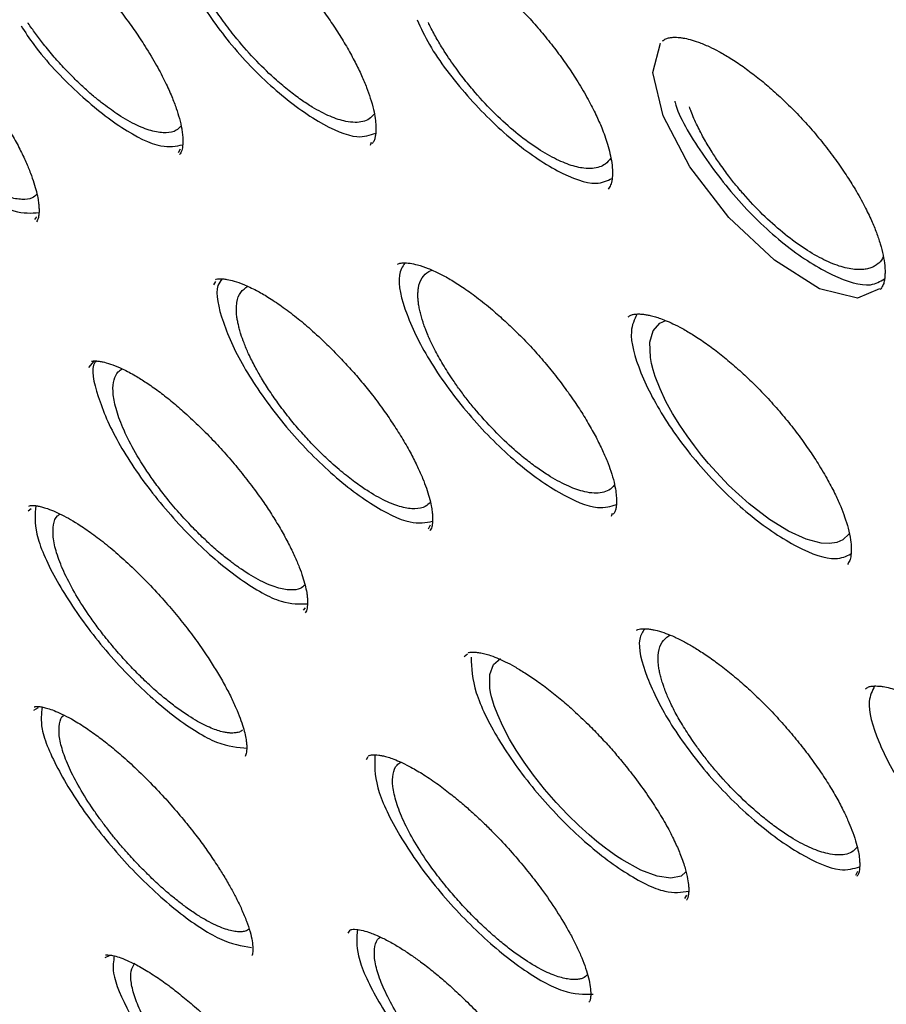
# Model space of a CAD drawing. Header units: millimetres. Extents: x 8 to 1577, y 12 to 2536.
# Tile 17 of 54: x 1313 to 1322, y 890 to 900. Entities that reach past the tile are written whole.
import ezdxf

# ---------------------------------------------------------------- set-up
doc = ezdxf.new("R2010")
doc.units = ezdxf.units.MM

msp = doc.modelspace()

# ---------------------------------------------------------------- linework, layer by layer
at = {"color": 7, "linetype": 'Continuous', "lineweight": 30}
for p, q in [((1314.723, 898.585), (1314.7, 898.544)), ((1316.729, 898.652), (1316.717, 898.623)), ((1313.212, 897.872), (1313.191, 897.844)), ((1317.334, 897.301), (1317.366, 897.313)), ((1315.076, 897.158), (1315.097, 897.193)), ((1319.759, 896.756), (1319.821, 896.785)), ((1313.764, 896.291), (1313.82, 896.357)), ((1313.125, 894.786), (1313.156, 894.812)), ((1319.26, 894.759), (1319.247, 894.729)), ((1317.349, 894.635), (1317.326, 894.596)), ((1316.036, 893.769), (1316.014, 893.743)), ((1319.854, 893.475), (1319.871, 893.481)), ((1317.704, 893.258), (1317.738, 893.287)), ((1313.183, 892.694), (1313.233, 892.723)), ((1316.68, 892.178), (1316.696, 892.21)), ((1321.834, 891.002), (1321.814, 890.96)), ((1320.04, 890.754), (1320.017, 890.718)), ((1316.487, 890.354), (1316.508, 890.385)), ((1313.934, 890.1), (1313.98, 890.121))]:
    msp.add_line(p, q, dxfattribs=at)
at = {"color": 7, "linetype": 'Continuous', "lineweight": 30, "flags": 128}
for points in [[(1322.067, 897.119), (1321.834, 897.019), (1321.438, 897.118), (1320.962, 897.418), (1320.483, 897.866), (1320.074, 898.398), (1319.793, 898.933), (1319.686, 899.387), (1319.767, 899.697), (1319.767, 899.697)], [(1321.748, 894.548), (1321.747, 894.545), (1321.683, 894.483), (1321.62, 894.456), (1321.543, 894.444), (1321.453, 894.449), (1321.295, 894.49), (1321.112, 894.573), (1320.911, 894.697), (1320.698, 894.86), (1320.482, 895.058), (1320.271, 895.284), (1320.198, 895.372), (1320.122, 895.468), (1320.045, 895.574), (1319.968, 895.688), (1319.894, 895.809), (1319.824, 895.936), (1319.762, 896.066), (1319.711, 896.197), (1319.689, 896.267), (1319.672, 896.333), (1319.661, 896.395), (1319.654, 896.556), (1319.689, 896.676), (1319.759, 896.756), (1319.759, 896.756)], [(1320.034, 890.998), (1319.983, 890.954), (1319.875, 890.931), (1319.733, 890.951), (1319.56, 891.015), (1319.361, 891.126), (1319.305, 891.163), (1319.242, 891.207), (1319.173, 891.258), (1319.098, 891.317), (1319.017, 891.385), (1318.909, 891.483), (1318.793, 891.596), (1318.672, 891.724), (1318.549, 891.866), (1318.434, 892.011), (1318.335, 892.148), (1318.251, 892.275), (1318.182, 892.391), (1318.109, 892.528), (1318.057, 892.644), (1318.02, 892.74), (1318.005, 892.79), (1317.992, 892.836), (1317.982, 892.881), (1317.975, 892.924), (1317.973, 893.07), (1318.012, 893.175), (1318.086, 893.238), (1318.086, 893.238)]]:
    msp.add_lwpolyline(points, dxfattribs=at)
at = {"color": 7, "linetype": 'Continuous', "lineweight": 30}
for points, knots in [([(1306.867, 906.096), (1306.817, 906.047), (1306.72, 905.953), (1306.598, 905.825), (1306.502, 905.718), (1306.422, 905.624), (1306.353, 905.541), (1306.294, 905.466), (1306.237, 905.392), (1306.183, 905.319), (1306.128, 905.243), (1306.071, 905.159), (1306.011, 905.07), (1305.955, 904.982), (1305.907, 904.903), (1305.866, 904.833), (1305.829, 904.768), (1305.787, 904.693), (1305.738, 904.599), (1305.68, 904.485), (1305.621, 904.362), (1305.564, 904.234), (1305.512, 904.109), (1305.455, 903.965), (1305.397, 903.804), (1305.34, 903.629), (1305.292, 903.467), (1305.25, 903.314), (1305.214, 903.166), (1305.181, 903.018), (1305.15, 902.865), (1305.123, 902.714), (1305.098, 902.56), (1305.076, 902.398), (1305.055, 902.218), (1305.037, 902.019), (1305.023, 901.82), (1305.014, 901.632), (1305.009, 901.47), (1305.007, 901.325), (1305.007, 901.199), (1305.008, 901.088), (1305.011, 900.964), (1305.016, 900.814), (1305.024, 900.63), (1305.039, 900.398), (1305.063, 900.114), (1305.102, 899.769), (1305.154, 899.386), (1305.21, 899.046), (1305.262, 898.764), (1305.303, 898.557), (1305.345, 898.357), (1305.386, 898.175), (1305.423, 898.015), (1305.456, 897.878), (1305.484, 897.764), (1305.507, 897.673), (1305.525, 897.603), (1305.541, 897.541), (1305.56, 897.47), (1305.584, 897.379), (1305.615, 897.265), (1305.655, 897.122), (1305.705, 896.949), (1305.762, 896.756), (1305.824, 896.556), (1305.886, 896.358), (1305.974, 896.087), (1306.09, 895.747), (1306.235, 895.342), (1306.381, 894.95), (1306.537, 894.552), (1306.708, 894.131), (1306.9, 893.676), (1307.116, 893.188), (1307.357, 892.662), (1307.608, 892.136), (1307.863, 891.62), (1308.11, 891.135), (1308.357, 890.665), (1308.597, 890.22), (1308.828, 889.801), (1309.048, 889.411), (1309.236, 889.083), (1309.394, 888.812), (1309.519, 888.599), (1309.624, 888.423), (1309.699, 888.297), (1309.755, 888.204), (1309.807, 888.119), (1309.871, 888.013), (1309.953, 887.878), (1310.054, 887.713), (1310.177, 887.515), (1310.318, 887.287), (1310.48, 887.03), (1310.661, 886.748), (1310.941, 886.313), (1311.319, 885.738), (1311.828, 884.987), (1312.375, 884.2), (1312.963, 883.379), (1313.61, 882.501), (1314.319, 881.564), (1315.097, 880.569), (1315.889, 879.586), (1316.693, 878.616), (1317.509, 877.658), (1318.383, 876.659), (1319.323, 875.616), (1320.332, 874.529), (1321.36, 873.455), (1322.413, 872.387), (1323.488, 871.329), (1324.584, 870.283), (1325.692, 869.256), (1326.811, 868.251), (1327.859, 867.338), (1328.841, 866.507), (1329.761, 865.75), (1330.702, 864.995), (1331.663, 864.247), (1332.606, 863.534), (1333.52, 862.864), (1334.392, 862.242), (1335.246, 861.652), (1335.929, 861.194), (1336.447, 860.855), (1336.807, 860.622), (1337.163, 860.395), (1337.506, 860.18), (1337.821, 859.984), (1338.097, 859.816), (1338.315, 859.684), (1338.482, 859.584), (1338.612, 859.507), (1338.743, 859.429), (1338.894, 859.34), (1339.075, 859.235), (1339.283, 859.114), (1339.515, 858.982), (1339.765, 858.84), (1340.075, 858.667), (1340.45, 858.462), (1340.893, 858.225), (1341.368, 857.977), (1341.875, 857.721), (1342.423, 857.453), (1342.987, 857.187), (1343.541, 856.938), (1344.047, 856.719), (1344.507, 856.528), (1344.923, 856.363), (1345.295, 856.22), (1345.663, 856.085), (1346.044, 855.95), (1346.456, 855.812), (1346.878, 855.679), (1347.202, 855.584), (1347.419, 855.522), (1347.523, 855.494), (1347.611, 855.47), (1347.685, 855.45), (1347.746, 855.434), (1347.803, 855.419), (1347.87, 855.402), (1347.966, 855.378), (1348.095, 855.346), (1348.26, 855.306), (1348.455, 855.262), (1348.679, 855.213), (1348.961, 855.157), (1349.278, 855.099), (1349.61, 855.046), (1349.908, 855.004), (1350.174, 854.973), (1350.409, 854.95), (1350.614, 854.933), (1350.792, 854.921), (1350.948, 854.913), (1351.088, 854.907), (1351.216, 854.903), (1351.345, 854.901), (1351.485, 854.9), (1351.644, 854.902), (1351.82, 854.906), (1352.045, 854.916), (1352.317, 854.935), (1352.632, 854.969), (1352.96, 855.017), (1353.296, 855.081), (1353.587, 855.152), (1353.834, 855.223), (1354.027, 855.285), (1354.203, 855.348), (1354.357, 855.408), (1354.493, 855.465), (1354.673, 855.546), (1354.907, 855.663), (1355.133, 855.792), (1355.293, 855.893), (1355.384, 855.953), (1355.457, 856.003), (1355.52, 856.047), (1355.583, 856.093), (1355.657, 856.149), (1355.727, 856.203), (1355.786, 856.251), (1355.83, 856.287), (1355.868, 856.319), (1355.901, 856.347), (1355.936, 856.377), (1355.982, 856.417), (1356.046, 856.475), (1356.13, 856.554), (1356.232, 856.653), (1356.304, 856.728), (1356.343, 856.769)], [0, 0, 0, 0, 0.003761, 0.007132, 0.010107, 0.012622, 0.01467, 0.016524, 0.018359, 0.020292, 0.022127, 0.024258, 0.026663, 0.02892, 0.030859, 0.032482, 0.033892, 0.035456, 0.037836, 0.040552, 0.043574, 0.046575, 0.049465, 0.052243, 0.056386, 0.060246, 0.063816, 0.067012, 0.070134, 0.073272, 0.076426, 0.079721, 0.082667, 0.085945, 0.089555, 0.093496, 0.097761, 0.101193, 0.10427, 0.10699, 0.109356, 0.111366, 0.113168, 0.116229, 0.119592, 0.123255, 0.128726, 0.134759, 0.141354, 0.148511, 0.151907, 0.155413, 0.158735, 0.16168, 0.164247, 0.166436, 0.168249, 0.169684, 0.170742, 0.171545, 0.172633, 0.174071, 0.17586, 0.177999, 0.180756, 0.183855, 0.186924, 0.189918, 0.192836, 0.19919, 0.205156, 0.210735, 0.21633, 0.22238, 0.228764, 0.235588, 0.242849, 0.250549, 0.257107, 0.263773, 0.270016, 0.275803, 0.281376, 0.286449, 0.291021, 0.294122, 0.296934, 0.299221, 0.300879, 0.301771, 0.302802, 0.30415, 0.305812, 0.307961, 0.310477, 0.313361, 0.316612, 0.32023, 0.324065, 0.333015, 0.341831, 0.352149, 0.362277, 0.372213, 0.384588, 0.396774, 0.408832, 0.420764, 0.432568, 0.444245, 0.457913, 0.471578, 0.485243, 0.498908, 0.512821, 0.526734, 0.540649, 0.554564, 0.56848, 0.579519, 0.590797, 0.602314, 0.61407, 0.626066, 0.636947, 0.647732, 0.65829, 0.668621, 0.673185, 0.677703, 0.682176, 0.686599, 0.690661, 0.694157, 0.697089, 0.698991, 0.700547, 0.702073, 0.704007, 0.706351, 0.709052, 0.712072, 0.71532, 0.718797, 0.724159, 0.729987, 0.736282, 0.743044, 0.750264, 0.758475, 0.76612, 0.773199, 0.779711, 0.785657, 0.791034, 0.795844, 0.801781, 0.807887, 0.814266, 0.820918, 0.822756, 0.82437, 0.825754, 0.826907, 0.827829, 0.828602, 0.829633, 0.830978, 0.833114, 0.835746, 0.838875, 0.842501, 0.846613, 0.852696, 0.858292, 0.863401, 0.868022, 0.872154, 0.875798, 0.878912, 0.881737, 0.884285, 0.886555, 0.888819, 0.891412, 0.894373, 0.897705, 0.901406, 0.907282, 0.913569, 0.920222, 0.927241, 0.934574, 0.938971, 0.943317, 0.947267, 0.950773, 0.953834, 0.956649, 0.963425, 0.970404, 0.973008, 0.975289, 0.977201, 0.978438, 0.980014, 0.981929, 0.984073, 0.985358, 0.986492, 0.987475, 0.988309, 0.989063, 0.990121, 0.991834, 0.994051, 0.996773, 1, 1, 1, 1]), ([(1314.514, 901.304), (1314.52, 901.308), (1314.535, 901.318), (1314.576, 901.322), (1314.641, 901.319), (1314.73, 901.301), (1314.83, 901.267), (1314.945, 901.215), (1315.065, 901.149), (1315.195, 901.066), (1315.342, 900.958), (1315.491, 900.836), (1315.637, 900.704), (1315.775, 900.568), (1315.912, 900.421), (1316.045, 900.267), (1316.169, 900.11), (1316.283, 899.953), (1316.387, 899.797), (1316.479, 899.644), (1316.56, 899.497), (1316.627, 899.358), (1316.68, 899.232), (1316.723, 899.112), (1316.753, 899.003), (1316.771, 898.905), (1316.778, 898.836), (1316.778, 898.785), (1316.776, 898.744), (1316.769, 898.706), (1316.759, 898.67), (1316.746, 898.652), (1316.738, 898.643)], [0, 0, 0, 0, 0.025167, 0.068681, 0.106327, 0.139137, 0.179374, 0.215706, 0.248485, 0.283218, 0.321598, 0.363624, 0.397513, 0.43338, 0.470043, 0.506217, 0.541924, 0.577185, 0.612003, 0.646368, 0.680269, 0.713566, 0.744799, 0.773596, 0.807984, 0.837819, 0.86659, 0.88457, 0.903513, 0.928443, 0.960639, 1, 1, 1, 1]), ([(1312.504, 901.199), (1312.507, 901.201), (1312.517, 901.207), (1312.538, 901.209), (1312.575, 901.21), (1312.621, 901.206), (1312.684, 901.193), (1312.771, 901.165), (1312.867, 901.123), (1312.972, 901.068), (1313.081, 901.002), (1313.204, 900.918), (1313.336, 900.816), (1313.473, 900.699), (1313.611, 900.571), (1313.748, 900.434), (1313.882, 900.288), (1314.012, 900.137), (1314.135, 899.98), (1314.25, 899.821), (1314.365, 899.647), (1314.473, 899.467), (1314.565, 899.29), (1314.633, 899.14), (1314.681, 899.013), (1314.717, 898.898), (1314.736, 898.81), (1314.747, 898.739), (1314.751, 898.682), (1314.749, 898.619), (1314.74, 898.561), (1314.724, 898.539), (1314.716, 898.526)], [0, 0, 0, 0, 0.017483, 0.053145, 0.078992, 0.101915, 0.131671, 0.162564, 0.197417, 0.226195, 0.257249, 0.290618, 0.325935, 0.361549, 0.397241, 0.43296, 0.468659, 0.504314, 0.539935, 0.575546, 0.611163, 0.656551, 0.697602, 0.734309, 0.766694, 0.796272, 0.831645, 0.851976, 0.874034, 0.899313, 0.945052, 1, 1, 1, 1]), ([(1316.954, 900.798), (1316.964, 900.806), (1316.982, 900.82), (1317.016, 900.829), (1317.054, 900.832), (1317.093, 900.831), (1317.135, 900.826), (1317.182, 900.818), (1317.241, 900.802), (1317.324, 900.774), (1317.413, 900.736), (1317.515, 900.683), (1317.626, 900.618), (1317.75, 900.534), (1317.884, 900.433), (1318.021, 900.32), (1318.159, 900.195), (1318.296, 900.059), (1318.43, 899.915), (1318.56, 899.763), (1318.683, 899.605), (1318.797, 899.447), (1318.907, 899.279), (1319.005, 899.11), (1319.088, 898.949), (1319.144, 898.822), (1319.183, 898.719), (1319.213, 898.628), (1319.238, 898.533), (1319.257, 898.434), (1319.264, 898.339), (1319.259, 898.262), (1319.244, 898.202), (1319.226, 898.178), (1319.216, 898.165)], [0, 0, 0, 0, 0.03875, 0.071841, 0.099306, 0.121073, 0.138491, 0.154118, 0.180078, 0.203481, 0.232728, 0.258661, 0.288064, 0.320694, 0.354206, 0.388049, 0.422175, 0.456542, 0.491126, 0.525935, 0.560993, 0.59627, 0.629984, 0.671034, 0.707634, 0.7398, 0.76109, 0.784173, 0.811579, 0.843203, 0.878463, 0.916359, 0.956837, 1, 1, 1, 1]), ([(1311.011, 900.5), (1311.018, 900.501), (1311.03, 900.503), (1311.058, 900.504), (1311.096, 900.5), (1311.145, 900.491), (1311.218, 900.469), (1311.323, 900.426), (1311.44, 900.364), (1311.563, 900.287), (1311.686, 900.201), (1311.813, 900.101), (1311.95, 899.983), (1312.094, 899.848), (1312.243, 899.695), (1312.385, 899.539), (1312.521, 899.375), (1312.654, 899.203), (1312.771, 899.037), (1312.873, 898.878), (1312.961, 898.73), (1313.038, 898.586), (1313.101, 898.452), (1313.15, 898.334), (1313.187, 898.229), (1313.213, 898.135), (1313.229, 898.06), (1313.237, 898.001), (1313.24, 897.952), (1313.239, 897.907), (1313.234, 897.869), (1313.225, 897.839), (1313.216, 897.827), (1313.211, 897.82)], [0, 0, 0, 0, 0.033179, 0.05975, 0.079571, 0.099532, 0.13424, 0.171166, 0.211685, 0.244541, 0.279464, 0.314078, 0.347146, 0.388742, 0.427669, 0.466064, 0.504386, 0.54317, 0.584614, 0.61762, 0.652259, 0.687252, 0.720236, 0.75116, 0.780039, 0.808012, 0.837134, 0.857192, 0.877755, 0.900943, 0.929119, 0.96216, 1, 1, 1, 1]), ([(1314.877, 900.212), (1314.991, 900.041), (1315.227, 899.687), (1315.702, 899.202), (1316.178, 898.851), (1316.57, 898.68), (1316.715, 898.73), (1316.776, 898.751)], [0, 0, 0, 0, 0.201344, 0.416687, 0.632054, 0.847419, 1, 1, 1, 1]), ([(1316.761, 898.955), (1316.744, 898.935), (1316.713, 898.897), (1316.642, 898.87), (1316.56, 898.861), (1316.447, 898.874), (1316.299, 898.921), (1316.136, 899.006), (1315.99, 899.101), (1315.863, 899.196), (1315.707, 899.327), (1315.52, 899.507), (1315.361, 899.686), (1315.252, 899.822), (1315.189, 899.906), (1315.129, 899.99), (1315.06, 900.091), (1315.016, 900.165), (1314.99, 900.21)], [0, 0, 0, 0, 0.065366, 0.126361, 0.187764, 0.249573, 0.342955, 0.437225, 0.493309, 0.55179, 0.61266, 0.708344, 0.809354, 0.843393, 0.87742, 0.911437, 0.945442, 1, 1, 1, 1]), ([(1314.731, 898.827), (1314.715, 898.81), (1314.677, 898.769), (1314.577, 898.749), (1314.438, 898.765), (1314.269, 898.828), (1314.117, 898.914), (1313.997, 898.995), (1313.913, 899.058), (1313.821, 899.131), (1313.723, 899.217), (1313.618, 899.316), (1313.509, 899.428), (1313.397, 899.552), (1313.294, 899.677), (1313.203, 899.796), (1313.149, 899.87), (1313.125, 899.907), (1313.124, 899.908)], [0, 0, 0, 0, 0.067647, 0.168316, 0.271251, 0.376437, 0.483857, 0.524489, 0.568404, 0.615598, 0.666067, 0.719806, 0.776809, 0.837069, 0.900581, 0.950904, 0.998514, 1, 1, 1, 1]), ([(1317.209, 899.941), (1317.249, 899.855), (1317.371, 899.595), (1317.732, 899.131), (1318.212, 898.655), (1318.694, 898.329), (1319.073, 898.189), (1319.206, 898.252), (1319.258, 898.277)], [0, 0, 0, 0, 0.096429, 0.291276, 0.486186, 0.681115, 0.876043, 1, 1, 1, 1]), ([(1319.245, 898.49), (1319.227, 898.467), (1319.195, 898.427), (1319.127, 898.394), (1319.052, 898.379), (1318.949, 898.381), (1318.81, 898.414), (1318.629, 898.494), (1318.43, 898.615), (1318.218, 898.778), (1318.001, 898.977), (1317.842, 899.151), (1317.736, 899.278), (1317.677, 899.353), (1317.617, 899.434), (1317.555, 899.521), (1317.488, 899.623), (1317.418, 899.739), (1317.363, 899.839), (1317.336, 899.897), (1317.329, 899.912)], [0, 0, 0, 0, 0.064801, 0.11579, 0.167723, 0.220596, 0.301599, 0.384698, 0.46988, 0.557133, 0.646445, 0.737799, 0.763935, 0.792049, 0.822139, 0.854203, 0.888239, 0.933545, 0.98192, 1, 1, 1, 1]), ([(1313.051, 899.877), (1313.094, 899.811), (1313.257, 899.563), (1313.642, 899.164), (1314.113, 898.785), (1314.52, 898.583), (1314.679, 898.616), (1314.748, 898.63)], [0, 0, 0, 0, 0.087161, 0.328277, 0.56942, 0.810563, 1, 1, 1, 1]), ([(1319.787, 899.719), (1319.798, 899.728), (1319.819, 899.744), (1319.857, 899.754), (1319.895, 899.758), (1319.931, 899.758), (1319.967, 899.756), (1320.013, 899.749), (1320.076, 899.736), (1320.168, 899.707), (1320.27, 899.665), (1320.383, 899.608), (1320.502, 899.539), (1320.634, 899.451), (1320.773, 899.347), (1320.915, 899.23), (1321.059, 899.099), (1321.203, 898.957), (1321.343, 898.804), (1321.478, 898.643), (1321.604, 898.478), (1321.715, 898.317), (1321.819, 898.152), (1321.908, 897.991), (1321.982, 897.839), (1322.036, 897.707), (1322.077, 897.585), (1322.107, 897.467), (1322.12, 897.382), (1322.124, 897.327), (1322.125, 897.297), (1322.124, 897.268), (1322.122, 897.233), (1322.116, 897.192), (1322.103, 897.146), (1322.084, 897.122), (1322.074, 897.109)], [0, 0, 0, 0, 0.040197, 0.073353, 0.099479, 0.118468, 0.133357, 0.147656, 0.174457, 0.202177, 0.23504, 0.263128, 0.29421, 0.32774, 0.361988, 0.396791, 0.432102, 0.467881, 0.504122, 0.54085, 0.57806, 0.613805, 0.64683, 0.686609, 0.721554, 0.751757, 0.782377, 0.81658, 0.851346, 0.86333, 0.874731, 0.885555, 0.898263, 0.923215, 0.95716, 1, 1, 1, 1]), ([(1319.916, 899.089), (1319.918, 899.084), (1319.954, 898.929), (1320.194, 898.535), (1320.6, 898.002), (1321.1, 897.537), (1321.581, 897.238), (1321.951, 897.122), (1322.074, 897.195), (1322.119, 897.222)], [0, 0, 0, 0, 0.006579, 0.184773, 0.363052, 0.541387, 0.719739, 0.89809, 1, 1, 1, 1]), ([(1313.217, 898.111), (1313.202, 898.096), (1313.163, 898.061), (1313.062, 898.05), (1312.922, 898.074), (1312.75, 898.148), (1312.607, 898.235), (1312.511, 898.304), (1312.467, 898.336), (1312.417, 898.375), (1312.363, 898.419), (1312.303, 898.471), (1312.225, 898.54), (1312.129, 898.633), (1312.013, 898.754), (1311.898, 898.883), (1311.826, 898.974), (1311.792, 899.016)], [0, 0, 0, 0, 0.074388, 0.185377, 0.300806, 0.420654, 0.544898, 0.568345, 0.594677, 0.623891, 0.655986, 0.690958, 0.728806, 0.790948, 0.859537, 0.934561, 1, 1, 1, 1]), ([(1322.107, 897.456), (1322.104, 897.449), (1322.091, 897.414), (1322.054, 897.381), (1322.007, 897.35), (1321.964, 897.333), (1321.916, 897.322), (1321.863, 897.318), (1321.777, 897.321), (1321.646, 897.35), (1321.461, 897.429), (1321.259, 897.548), (1321.048, 897.706), (1320.837, 897.896), (1320.69, 898.051), (1320.603, 898.153), (1320.566, 898.196), (1320.526, 898.246), (1320.481, 898.303), (1320.434, 898.367), (1320.374, 898.451), (1320.303, 898.558), (1320.224, 898.69), (1320.15, 898.833), (1320.097, 898.948), (1320.077, 899.011), (1320.072, 899.027)], [0, 0, 0, 0, 0.013516, 0.068733, 0.098329, 0.128056, 0.157911, 0.187895, 0.218008, 0.293751, 0.370281, 0.447587, 0.525661, 0.604491, 0.684066, 0.697156, 0.712382, 0.729746, 0.749244, 0.770877, 0.794641, 0.834271, 0.878683, 0.927866, 0.981812, 1, 1, 1, 1]), ([(1311.742, 898.957), (1311.857, 898.819), (1312.118, 898.505), (1312.566, 898.137), (1312.984, 897.898), (1313.158, 897.912), (1313.238, 897.919)], [0, 0, 0, 0, 0.215459, 0.489493, 0.763529, 1, 1, 1, 1]), ([(1317.004, 897.373), (1317.009, 897.377), (1317.023, 897.387), (1317.063, 897.391), (1317.129, 897.388), (1317.219, 897.37), (1317.321, 897.336), (1317.437, 897.284), (1317.559, 897.218), (1317.69, 897.135), (1317.839, 897.029), (1317.99, 896.907), (1318.138, 896.776), (1318.278, 896.642), (1318.418, 896.497), (1318.553, 896.344), (1318.679, 896.189), (1318.796, 896.032), (1318.903, 895.877), (1318.998, 895.724), (1319.082, 895.577), (1319.151, 895.438), (1319.205, 895.314), (1319.249, 895.196), (1319.279, 895.091), (1319.297, 894.997), (1319.304, 894.932), (1319.305, 894.884), (1319.303, 894.844), (1319.298, 894.808), (1319.289, 894.774), (1319.276, 894.757), (1319.269, 894.749)], [0, 0, 0, 0, 0.024167, 0.067416, 0.105241, 0.138525, 0.179242, 0.215843, 0.248686, 0.283429, 0.321817, 0.363851, 0.397748, 0.433623, 0.470331, 0.506619, 0.542508, 0.57802, 0.613159, 0.647917, 0.682283, 0.716094, 0.747623, 0.776424, 0.810351, 0.839233, 0.867172, 0.884925, 0.903828, 0.928712, 0.960803, 1, 1, 1, 1]), ([(1317.081, 897.389), (1317.057, 897.35), (1316.988, 897.238), (1317.08, 896.86), (1317.335, 896.343), (1317.739, 895.794), (1318.221, 895.305), (1318.705, 894.957), (1319.099, 894.787), (1319.244, 894.835), (1319.303, 894.855)], [0, 0, 0, 0, 0.072136, 0.210426, 0.34871, 0.487062, 0.625459, 0.76387, 0.902281, 1, 1, 1, 1]), ([(1315.162, 897.222), (1315.145, 897.2), (1315.079, 897.114), (1315.153, 896.777), (1315.383, 896.276), (1315.771, 895.724), (1316.243, 895.22), (1316.726, 894.842), (1317.138, 894.635), (1317.301, 894.665), (1317.373, 894.678)], [0, 0, 0, 0, 0.046339, 0.186466, 0.326585, 0.466774, 0.607009, 0.747259, 0.88751, 1, 1, 1, 1]), ([(1315.091, 897.213), (1315.094, 897.215), (1315.103, 897.221), (1315.125, 897.222), (1315.165, 897.223), (1315.217, 897.216), (1315.29, 897.2), (1315.393, 897.163), (1315.513, 897.107), (1315.647, 897.031), (1315.788, 896.937), (1315.938, 896.824), (1316.098, 896.689), (1316.253, 896.546), (1316.395, 896.403), (1316.517, 896.271), (1316.631, 896.139), (1316.749, 895.993), (1316.861, 895.841), (1316.967, 895.686), (1317.062, 895.536), (1317.146, 895.387), (1317.215, 895.25), (1317.269, 895.13), (1317.309, 895.023), (1317.34, 894.926), (1317.358, 894.846), (1317.369, 894.78), (1317.374, 894.724), (1317.373, 894.663), (1317.365, 894.609), (1317.351, 894.588), (1317.343, 894.577)], [0, 0, 0, 0, 0.016969, 0.05399, 0.080245, 0.104175, 0.136474, 0.171872, 0.213285, 0.248347, 0.286888, 0.328006, 0.365967, 0.410039, 0.446518, 0.476364, 0.50692, 0.539896, 0.577885, 0.610112, 0.645527, 0.681219, 0.714378, 0.745008, 0.773129, 0.800844, 0.830839, 0.852078, 0.874288, 0.899304, 0.944903, 1, 1, 1, 1]), ([(1319.284, 895.059), (1319.265, 895.039), (1319.231, 895.001), (1319.155, 894.976), (1319.071, 894.97), (1318.956, 894.986), (1318.805, 895.038), (1318.64, 895.125), (1318.491, 895.222), (1318.363, 895.317), (1318.205, 895.449), (1318.016, 895.63), (1317.848, 895.816), (1317.725, 895.968), (1317.645, 896.076), (1317.557, 896.203), (1317.467, 896.346), (1317.398, 896.472), (1317.355, 896.56), (1317.332, 896.612), (1317.313, 896.657), (1317.294, 896.705), (1317.277, 896.751), (1317.261, 896.802), (1317.247, 896.851), (1317.235, 896.904), (1317.226, 896.954), (1317.22, 897.001), (1317.218, 897.045), (1317.219, 897.086), (1317.227, 897.155), (1317.254, 897.239), (1317.307, 897.281), (1317.334, 897.301)], [0, 0, 0, 0, 0.046131, 0.084775, 0.123697, 0.162894, 0.222148, 0.282006, 0.31738, 0.354347, 0.392905, 0.45366, 0.517959, 0.545898, 0.573826, 0.601742, 0.643576, 0.685384, 0.70128, 0.715625, 0.728418, 0.739662, 0.757499, 0.769145, 0.786411, 0.803559, 0.820587, 0.837497, 0.854289, 0.870964, 0.88752, 0.94447, 1, 1, 1, 1]), ([(1317.35, 894.878), (1317.333, 894.861), (1317.294, 894.82), (1317.191, 894.802), (1317.05, 894.82), (1316.878, 894.886), (1316.729, 894.97), (1316.62, 895.043), (1316.555, 895.09), (1316.484, 895.143), (1316.409, 895.204), (1316.321, 895.28), (1316.222, 895.373), (1316.11, 895.485), (1315.995, 895.61), (1315.876, 895.75), (1315.763, 895.897), (1315.662, 896.042), (1315.578, 896.175), (1315.504, 896.306), (1315.441, 896.43), (1315.393, 896.544), (1315.363, 896.628), (1315.345, 896.691), (1315.333, 896.739), (1315.323, 896.784), (1315.31, 896.869), (1315.311, 896.979), (1315.349, 897.088), (1315.405, 897.125), (1315.432, 897.144)], [0, 0, 0, 0, 0.041052, 0.09852, 0.157491, 0.217955, 0.279902, 0.297886, 0.317192, 0.337819, 0.359765, 0.38303, 0.413958, 0.446939, 0.481969, 0.519044, 0.559369, 0.596806, 0.63136, 0.663035, 0.700786, 0.733436, 0.76099, 0.776839, 0.792568, 0.808177, 0.823665, 0.884332, 0.943106, 1, 1, 1, 1]), ([(1319.426, 896.822), (1319.435, 896.829), (1319.453, 896.843), (1319.486, 896.851), (1319.523, 896.854), (1319.564, 896.853), (1319.605, 896.848), (1319.649, 896.84), (1319.696, 896.829), (1319.754, 896.811), (1319.82, 896.786), (1319.901, 896.751), (1320, 896.7), (1320.116, 896.631), (1320.247, 896.544), (1320.385, 896.44), (1320.527, 896.323), (1320.67, 896.195), (1320.811, 896.057), (1320.949, 895.909), (1321.082, 895.754), (1321.208, 895.595), (1321.321, 895.437), (1321.429, 895.273), (1321.524, 895.113), (1321.602, 894.961), (1321.66, 894.833), (1321.705, 894.715), (1321.741, 894.596), (1321.764, 894.485), (1321.772, 894.389), (1321.768, 894.316), (1321.755, 894.26), (1321.738, 894.237), (1321.729, 894.225)], [0, 0, 0, 0, 0.0387389, 0.0717962, 0.0991981, 0.1208682, 0.1384142, 0.1541446, 0.1743164, 0.191482, 0.2113678, 0.2347827, 0.2617587, 0.2923431, 0.3259465, 0.3601593, 0.3947042, 0.4295317, 0.4646, 0.4998903, 0.5354192, 0.571212, 0.6068626, 0.6400847, 0.6800352, 0.7150342, 0.745096, 0.7729259, 0.8064724, 0.8460831, 0.8796731, 0.9165337, 0.9566161, 1, 1, 1, 1]), ([(1319.518, 896.849), (1319.492, 896.795), (1319.425, 896.657), (1319.536, 896.247), (1319.813, 895.72), (1320.233, 895.177), (1320.726, 894.705), (1321.21, 894.386), (1321.587, 894.249), (1321.718, 894.311), (1321.767, 894.335)], [0, 0, 0, 0, 0.089764, 0.227232, 0.364694, 0.502222, 0.639795, 0.777381, 0.914966, 1, 1, 1, 1]), ([(1313.84, 896.361), (1313.836, 896.355), (1313.778, 896.293), (1313.842, 895.996), (1314.045, 895.518), (1314.417, 894.967), (1314.879, 894.45), (1315.362, 894.045), (1315.794, 893.801), (1315.974, 893.809), (1316.059, 893.812)], [0, 0, 0, 0, 0.013446, 0.156469, 0.299484, 0.44257, 0.585703, 0.728853, 0.872005, 1, 1, 1, 1]), ([(1313.79, 896.358), (1313.796, 896.359), (1313.808, 896.361), (1313.839, 896.361), (1313.88, 896.357), (1313.934, 896.346), (1314.012, 896.322), (1314.122, 896.276), (1314.241, 896.212), (1314.367, 896.134), (1314.493, 896.046), (1314.622, 895.945), (1314.761, 895.826), (1314.907, 895.691), (1315.059, 895.539), (1315.202, 895.383), (1315.34, 895.221), (1315.474, 895.051), (1315.592, 894.887), (1315.696, 894.73), (1315.783, 894.584), (1315.861, 894.443), (1315.924, 894.313), (1315.973, 894.197), (1316.009, 894.096), (1316.035, 894.006), (1316.05, 893.936), (1316.057, 893.881), (1316.06, 893.836), (1316.059, 893.796), (1316.055, 893.762), (1316.048, 893.735), (1316.04, 893.724), (1316.035, 893.718)], [0, 0, 0, 0, 0.033255, 0.0610743, 0.0827007, 0.1040547, 0.1399899, 0.1770378, 0.2175839, 0.2504538, 0.2853867, 0.3200058, 0.3530742, 0.3946664, 0.4335862, 0.4719704, 0.510282, 0.5490472, 0.5904668, 0.6234509, 0.6580668, 0.6930418, 0.7260084, 0.7569125, 0.7857707, 0.8135413, 0.8419438, 0.8612384, 0.8808144, 0.9029819, 0.9303118, 0.9626767, 1, 1, 1, 1]), ([(1316.033, 894.01), (1316.018, 893.996), (1315.98, 893.961), (1315.88, 893.951), (1315.74, 893.975), (1315.567, 894.047), (1315.424, 894.132), (1315.332, 894.196), (1315.295, 894.223), (1315.251, 894.256), (1315.2, 894.295), (1315.142, 894.342), (1315.064, 894.409), (1314.964, 894.501), (1314.84, 894.624), (1314.705, 894.771), (1314.595, 894.901), (1314.516, 895.004), (1314.465, 895.071), (1314.417, 895.138), (1314.328, 895.269), (1314.213, 895.458), (1314.103, 895.688), (1314.036, 895.886), (1314.01, 896.046), (1314.023, 896.166), (1314.058, 896.243), (1314.099, 896.267), (1314.115, 896.276)], [0, 0, 0, 0, 0.038511, 0.09565, 0.155489, 0.218015, 0.283216, 0.292581, 0.303961, 0.317356, 0.332764, 0.350184, 0.369613, 0.402513, 0.43992, 0.481824, 0.528214, 0.546332, 0.564268, 0.582021, 0.599591, 0.667929, 0.733386, 0.795977, 0.855714, 0.912609, 0.966672, 1, 1, 1, 1]), ([(1313.133, 894.835), (1313.137, 894.838), (1313.145, 894.843), (1313.175, 894.844), (1313.219, 894.84), (1313.262, 894.831), (1313.317, 894.815), (1313.387, 894.789), (1313.504, 894.735), (1313.647, 894.653), (1313.814, 894.538), (1313.968, 894.418), (1314.132, 894.276), (1314.303, 894.113), (1314.47, 893.94), (1314.625, 893.766), (1314.762, 893.599), (1314.888, 893.432), (1314.998, 893.275), (1315.094, 893.124), (1315.177, 892.982), (1315.249, 892.846), (1315.308, 892.72), (1315.352, 892.611), (1315.384, 892.516), (1315.405, 892.436), (1315.416, 892.373), (1315.421, 892.325), (1315.421, 892.283), (1315.418, 892.25), (1315.413, 892.224), (1315.406, 892.215), (1315.403, 892.21)], [0, 0, 0, 0, 0.050061, 0.0921, 0.115415, 0.136591, 0.157223, 0.187126, 0.215779, 0.272249, 0.309988, 0.348843, 0.389748, 0.432683, 0.475916, 0.516139, 0.553241, 0.588398, 0.62648, 0.657328, 0.690122, 0.723516, 0.754991, 0.784488, 0.812023, 0.838, 0.863071, 0.882491, 0.901759, 0.926875, 0.959692, 1, 1, 1, 1]), ([(1313.204, 894.841), (1313.197, 894.751), (1313.182, 894.562), (1313.389, 894.089), (1313.738, 893.552), (1314.194, 893.025), (1314.677, 892.598), (1315.129, 892.317), (1315.328, 892.303), (1315.428, 892.295)], [0, 0, 0, 0, 0.131323, 0.275991, 0.420729, 0.565515, 0.710317, 0.855123, 1, 1, 1, 1]), ([(1315.376, 892.486), (1315.366, 892.478), (1315.35, 892.465), (1315.318, 892.459), (1315.29, 892.455), (1315.257, 892.454), (1315.22, 892.457), (1315.153, 892.468), (1315.045, 892.503), (1314.879, 892.587), (1314.713, 892.697), (1314.565, 892.813), (1314.444, 892.916), (1314.318, 893.035), (1314.188, 893.167), (1314.056, 893.313), (1313.955, 893.435), (1313.883, 893.527), (1313.839, 893.585), (1313.797, 893.644), (1313.715, 893.761), (1313.606, 893.935), (1313.493, 894.153), (1313.418, 894.349), (1313.382, 894.516), (1313.387, 894.646), (1313.415, 894.726), (1313.453, 894.747), (1313.463, 894.753)], [0, 0, 0, 0, 0.026088, 0.041269, 0.057525, 0.074854, 0.093256, 0.11273, 0.166048, 0.226023, 0.292633, 0.328472, 0.365967, 0.405115, 0.445912, 0.488355, 0.53244, 0.548738, 0.565004, 0.581239, 0.597442, 0.661848, 0.725772, 0.789229, 0.852231, 0.914792, 0.976923, 1, 1, 1, 1]), ([(1319.516, 893.533), (1319.52, 893.536), (1319.53, 893.543), (1319.554, 893.548), (1319.588, 893.551), (1319.627, 893.549), (1319.669, 893.544), (1319.723, 893.533), (1319.795, 893.512), (1319.894, 893.474), (1319.997, 893.424), (1320.108, 893.362), (1320.223, 893.289), (1320.352, 893.199), (1320.491, 893.092), (1320.636, 892.97), (1320.78, 892.837), (1320.922, 892.695), (1321.059, 892.546), (1321.19, 892.392), (1321.314, 892.235), (1321.428, 892.077), (1321.531, 891.921), (1321.619, 891.772), (1321.69, 891.636), (1321.745, 891.516), (1321.79, 891.403), (1321.824, 891.3), (1321.846, 891.207), (1321.856, 891.14), (1321.859, 891.091), (1321.859, 891.049), (1321.855, 891.011), (1321.847, 890.974), (1321.835, 890.958), (1321.828, 890.949)], [0, 0, 0, 0, 0.0187857, 0.0521164, 0.079972, 0.1022472, 0.1210567, 0.1387807, 0.1709013, 0.2000937, 0.2330317, 0.2607272, 0.2909904, 0.3238088, 0.3590631, 0.3949833, 0.4308835, 0.4667771, 0.5026805, 0.538606, 0.5745488, 0.6105017, 0.6464685, 0.6817265, 0.7145835, 0.7447722, 0.7723322, 0.8050615, 0.8337069, 0.8617821, 0.8787265, 0.8963659, 0.9216161, 0.9562876, 1, 1, 1, 1]), ([(1319.6, 893.55), (1319.579, 893.517), (1319.512, 893.413), (1319.603, 893.051), (1319.858, 892.545), (1320.265, 892.001), (1320.752, 891.515), (1321.242, 891.164), (1321.645, 890.988), (1321.795, 891.032), (1321.858, 891.05)], [0, 0, 0, 0, 0.064013, 0.202977, 0.341945, 0.480888, 0.619836, 0.758847, 0.897882, 1, 1, 1, 1]), ([(1321.832, 891.258), (1321.814, 891.238), (1321.781, 891.201), (1321.706, 891.178), (1321.622, 891.172), (1321.508, 891.188), (1321.355, 891.239), (1321.188, 891.326), (1321.037, 891.423), (1320.907, 891.518), (1320.746, 891.65), (1320.555, 891.828), (1320.386, 892.011), (1320.264, 892.158), (1320.184, 892.262), (1320.097, 892.383), (1320.006, 892.521), (1319.933, 892.648), (1319.884, 892.744), (1319.854, 892.809), (1319.827, 892.87), (1319.806, 892.925), (1319.788, 892.979), (1319.772, 893.03), (1319.759, 893.082), (1319.75, 893.132), (1319.744, 893.179), (1319.741, 893.223), (1319.741, 893.263), (1319.748, 893.331), (1319.775, 893.414), (1319.828, 893.455), (1319.854, 893.475)], [0, 0, 0, 0, 0.045363, 0.083861, 0.122683, 0.161827, 0.221089, 0.281061, 0.316944, 0.354251, 0.39298, 0.453675, 0.517537, 0.54468, 0.571812, 0.598934, 0.63958, 0.680202, 0.700897, 0.719146, 0.734951, 0.754077, 0.76771, 0.785212, 0.802574, 0.819797, 0.836881, 0.853827, 0.870634, 0.887304, 0.944487, 1, 1, 1, 1]), ([(1317.746, 893.296), (1317.75, 893.298), (1317.761, 893.304), (1317.795, 893.305), (1317.851, 893.301), (1317.905, 893.291), (1317.968, 893.273), (1318.044, 893.246), (1318.135, 893.205), (1318.234, 893.153), (1318.345, 893.086), (1318.471, 893.002), (1318.606, 892.901), (1318.743, 892.789), (1318.883, 892.666), (1319.018, 892.536), (1319.149, 892.401), (1319.265, 892.273), (1319.381, 892.135), (1319.507, 891.976), (1319.631, 891.805), (1319.746, 891.628), (1319.843, 891.463), (1319.921, 891.309), (1319.983, 891.164), (1320.027, 891.036), (1320.053, 890.925), (1320.063, 890.849), (1320.064, 890.794), (1320.06, 890.752), (1320.053, 890.72), (1320.044, 890.706), (1320.038, 890.699)], [0, 0, 0, 0, 0.017872, 0.065235, 0.091949, 0.11592, 0.138507, 0.169733, 0.197751, 0.226006, 0.256876, 0.29037, 0.326467, 0.362112, 0.394526, 0.43268, 0.46579, 0.496435, 0.526447, 0.563159, 0.607458, 0.645658, 0.687126, 0.726163, 0.761606, 0.803334, 0.838921, 0.871342, 0.895372, 0.921235, 0.955984, 1, 1, 1, 1]), ([(1317.777, 893.251), (1317.782, 893.136), (1317.793, 892.905), (1318.044, 892.394), (1318.429, 891.854), (1318.907, 891.351), (1319.396, 890.972), (1319.819, 890.759), (1319.987, 890.783), (1320.063, 890.795)], [0, 0, 0, 0, 0.146382, 0.292769, 0.439129, 0.585497, 0.731929, 0.878385, 1, 1, 1, 1]), ([(1321.918, 892.917), (1321.929, 892.925), (1321.947, 892.94), (1321.985, 892.947), (1322.022, 892.949), (1322.064, 892.948), (1322.112, 892.942), (1322.175, 892.929), (1322.264, 892.901), (1322.371, 892.857), (1322.502, 892.792), (1322.658, 892.699), (1322.819, 892.588), (1322.976, 892.466), (1323.121, 892.343), (1323.264, 892.21), (1323.404, 892.068), (1323.54, 891.919), (1323.669, 891.766), (1323.79, 891.609), (1323.902, 891.451), (1323.999, 891.299), (1324.08, 891.158), (1324.144, 891.033), (1324.196, 890.916), (1324.236, 890.81), (1324.267, 890.708), (1324.284, 890.633), (1324.294, 890.573), (1324.298, 890.523), (1324.299, 890.476), (1324.294, 890.43), (1324.284, 890.389), (1324.269, 890.37), (1324.261, 890.36)], [0, 0, 0, 0, 0.045162, 0.080892, 0.107038, 0.125071, 0.142046, 0.169742, 0.197361, 0.228661, 0.264275, 0.304224, 0.348466, 0.383129, 0.417859, 0.452663, 0.487557, 0.522558, 0.557663, 0.592866, 0.628166, 0.663285, 0.696016, 0.725708, 0.752361, 0.783252, 0.809429, 0.838574, 0.855198, 0.873727, 0.897282, 0.926283, 0.960608, 1, 1, 1, 1]), ([(1322.015, 892.948), (1321.99, 892.899), (1321.924, 892.771), (1322.034, 892.375), (1322.312, 891.858), (1322.735, 891.32), (1323.233, 890.85), (1323.723, 890.528), (1324.109, 890.384), (1324.244, 890.443), (1324.297, 890.466)], [0, 0, 0, 0, 0.084358, 0.22208, 0.359804, 0.497504, 0.635209, 0.772978, 0.910771, 1, 1, 1, 1]), ([(1313.189, 892.729), (1313.19, 892.73), (1313.192, 892.731), (1313.204, 892.733), (1313.235, 892.734), (1313.278, 892.728), (1313.331, 892.714), (1313.398, 892.691), (1313.481, 892.655), (1313.588, 892.599), (1313.714, 892.522), (1313.85, 892.427), (1313.985, 892.322), (1314.13, 892.2), (1314.296, 892.047), (1314.465, 891.877), (1314.628, 891.699), (1314.77, 891.531), (1314.896, 891.371), (1315.008, 891.219), (1315.1, 891.082), (1315.183, 890.951), (1315.251, 890.835), (1315.314, 890.717), (1315.371, 890.598), (1315.421, 890.477), (1315.458, 890.365), (1315.48, 890.271), (1315.486, 890.198), (1315.484, 890.154), (1315.48, 890.129), (1315.476, 890.122), (1315.474, 890.118)], [0, 0, 0, 0, 0.0400779, 0.0735628, 0.1006332, 0.1255816, 0.1497163, 0.1753048, 0.2035851, 0.2345188, 0.2746684, 0.3107832, 0.3431257, 0.3783464, 0.4192374, 0.4657893, 0.5043826, 0.5442718, 0.5799128, 0.6109518, 0.645218, 0.6716133, 0.7003318, 0.7269348, 0.7578351, 0.7919823, 0.8268085, 0.8621455, 0.8979496, 0.9262882, 0.9603497, 1, 1, 1, 1]), ([(1313.273, 892.727), (1313.264, 892.658), (1313.243, 892.498), (1313.43, 892.062), (1313.768, 891.534), (1314.218, 891.003), (1314.701, 890.561), (1315.16, 890.256), (1315.367, 890.221), (1315.471, 890.203)], [0, 0, 0, 0, 0.11352, 0.261154, 0.408859, 0.556611, 0.704381, 0.852154, 1, 1, 1, 1]), ([(1315.448, 890.4), (1315.435, 890.39), (1315.412, 890.373), (1315.362, 890.368), (1315.311, 890.369), (1315.249, 890.38), (1315.177, 890.402), (1315.095, 890.436), (1315.001, 890.484), (1314.896, 890.547), (1314.789, 890.621), (1314.686, 890.7), (1314.592, 890.777), (1314.49, 890.867), (1314.384, 890.968), (1314.267, 891.087), (1314.159, 891.205), (1314.065, 891.314), (1313.998, 891.396), (1313.951, 891.458), (1313.914, 891.506), (1313.878, 891.554), (1313.844, 891.602), (1313.768, 891.712), (1313.662, 891.879), (1313.553, 892.089), (1313.482, 892.274), (1313.445, 892.432), (1313.451, 892.554), (1313.47, 892.624), (1313.497, 892.64), (1313.497, 892.64)], [0, 0, 0, 0, 0.034877, 0.060718, 0.08838, 0.117859, 0.149153, 0.182259, 0.217174, 0.253894, 0.292417, 0.324068, 0.353861, 0.381799, 0.420219, 0.454479, 0.493686, 0.525519, 0.549985, 0.563777, 0.577489, 0.59112, 0.604671, 0.618142, 0.684192, 0.748265, 0.810377, 0.872055, 0.934996, 0.999214, 1, 1, 1, 1]), ([(1316.701, 892.215), (1316.705, 892.219), (1316.709, 892.223), (1316.72, 892.224), (1316.721, 892.224)], [0, 0, 0, 0, 0.907672, 1, 1, 1, 1]), ([(1316.721, 892.224), (1316.727, 892.225), (1316.739, 892.227), (1316.767, 892.228), (1316.805, 892.224), (1316.845, 892.217), (1316.891, 892.206), (1316.951, 892.186), (1317.03, 892.155), (1317.134, 892.104), (1317.265, 892.029), (1317.409, 891.932), (1317.552, 891.825), (1317.678, 891.721), (1317.786, 891.626), (1317.885, 891.535), (1317.984, 891.438), (1318.107, 891.312), (1318.246, 891.157), (1318.389, 890.985), (1318.535, 890.795), (1318.681, 890.582), (1318.797, 890.389), (1318.877, 890.236), (1318.93, 890.121), (1318.973, 890.01), (1319.006, 889.905), (1319.027, 889.811), (1319.035, 889.732), (1319.033, 889.679), (1319.027, 889.645), (1319.019, 889.634), (1319.014, 889.628)], [0, 0, 0, 0, 0.0310965, 0.0583662, 0.0789585, 0.0977504, 0.1190898, 0.1402096, 0.1669134, 0.1995794, 0.2382804, 0.2803616, 0.3180259, 0.3506957, 0.3783022, 0.4015526, 0.426789, 0.4554607, 0.4983205, 0.5397126, 0.5779036, 0.6318354, 0.6887346, 0.7185101, 0.7491881, 0.7813982, 0.8153158, 0.8508985, 0.888264, 0.918541, 0.9558029, 1, 1, 1, 1]), ([(1316.766, 892.227), (1316.763, 892.121), (1316.758, 891.911), (1316.988, 891.417), (1317.356, 890.881), (1317.826, 890.367), (1318.316, 889.962), (1318.768, 889.707), (1318.962, 889.711), (1319.059, 889.713)], [0, 0, 0, 0, 0.142777, 0.285558, 0.428315, 0.57108, 0.713908, 0.856758, 1, 1, 1, 1]), ([(1319.001, 889.919), (1318.986, 889.905), (1318.962, 889.883), (1318.915, 889.871), (1318.871, 889.866), (1318.82, 889.868), (1318.739, 889.881), (1318.618, 889.92), (1318.443, 890.007), (1318.274, 890.118), (1318.127, 890.231), (1318.009, 890.33), (1317.888, 890.441), (1317.764, 890.563), (1317.64, 890.696), (1317.537, 890.816), (1317.456, 890.917), (1317.394, 890.997), (1317.299, 891.129), (1317.18, 891.311), (1317.064, 891.532), (1316.987, 891.729), (1316.949, 891.897), (1316.953, 892.028), (1316.984, 892.114), (1317.026, 892.139), (1317.04, 892.148)], [0, 0, 0, 0, 0.038076, 0.06028, 0.083649, 0.108182, 0.133878, 0.188701, 0.248144, 0.31219, 0.345982, 0.380924, 0.417012, 0.454245, 0.492619, 0.532132, 0.553983, 0.575722, 0.597351, 0.66148, 0.724634, 0.786826, 0.848068, 0.908372, 0.967749, 1, 1, 1, 1]), ([(1316.503, 890.387), (1316.507, 890.389), (1316.513, 890.393), (1316.534, 890.395), (1316.573, 890.394), (1316.639, 890.384), (1316.724, 890.357), (1316.826, 890.315), (1316.942, 890.255), (1317.053, 890.189), (1317.158, 890.118), (1317.268, 890.039), (1317.383, 889.949), (1317.511, 889.841), (1317.648, 889.717), (1317.797, 889.573), (1317.959, 889.403), (1318.117, 889.222), (1318.26, 889.043), (1318.376, 888.885), (1318.479, 888.734), (1318.577, 888.579), (1318.661, 888.428), (1318.727, 888.292), (1318.774, 888.178), (1318.806, 888.081), (1318.827, 888.001), (1318.838, 887.928), (1318.841, 887.871), (1318.839, 887.829), (1318.831, 887.816), (1318.827, 887.808)], [0, 0, 0, 0, 0.040457, 0.074996, 0.10359, 0.138768, 0.171174, 0.210265, 0.244734, 0.275575, 0.302886, 0.327831, 0.359231, 0.388171, 0.421705, 0.459776, 0.497944, 0.543807, 0.583994, 0.618504, 0.650223, 0.68614, 0.726544, 0.759608, 0.791649, 0.821553, 0.849381, 0.875512, 0.90779, 0.94933, 1, 1, 1, 1]), ([(1316.583, 890.391), (1316.576, 890.308), (1316.561, 890.129), (1316.768, 889.672), (1317.123, 889.144), (1317.585, 888.623), (1318.076, 888.2), (1318.536, 887.918), (1318.739, 887.899), (1318.841, 887.89)], [0, 0, 0, 0, 0.125822, 0.271426, 0.417005, 0.562594, 0.708248, 0.853924, 1, 1, 1, 1]), ([(1318.792, 888.088), (1318.781, 888.08), (1318.756, 888.06), (1318.696, 888.053), (1318.62, 888.057), (1318.508, 888.084), (1318.38, 888.138), (1318.244, 888.215), (1318.142, 888.281), (1318.046, 888.35), (1317.962, 888.415), (1317.883, 888.48), (1317.786, 888.564), (1317.678, 888.665), (1317.566, 888.778), (1317.476, 888.874), (1317.408, 888.952), (1317.36, 889.008), (1317.321, 889.055), (1317.286, 889.098), (1317.248, 889.146), (1317.212, 889.194), (1317.176, 889.242), (1317.097, 889.352), (1316.987, 889.522), (1316.871, 889.739), (1316.794, 889.931), (1316.757, 890.094), (1316.763, 890.218), (1316.788, 890.291), (1316.82, 890.31), (1316.826, 890.313)], [0, 0, 0, 0, 0.028353, 0.064093, 0.102516, 0.143617, 0.210213, 0.245806, 0.282895, 0.310535, 0.336605, 0.361109, 0.384046, 0.425207, 0.460126, 0.48881, 0.511262, 0.527487, 0.537486, 0.55102, 0.564512, 0.577962, 0.591371, 0.604739, 0.670846, 0.735936, 0.800021, 0.863113, 0.925226, 0.986369, 1, 1, 1, 1]), ([(1313.939, 890.125), (1313.94, 890.125), (1313.941, 890.126), (1313.954, 890.126), (1313.988, 890.124), (1314.034, 890.115), (1314.097, 890.097), (1314.191, 890.058), (1314.312, 889.996), (1314.452, 889.91), (1314.595, 889.81), (1314.734, 889.702), (1314.88, 889.579), (1315.044, 889.428), (1315.212, 889.26), (1315.376, 889.082), (1315.523, 888.912), (1315.655, 888.746), (1315.764, 888.6), (1315.85, 888.477), (1315.916, 888.375), (1315.973, 888.283), (1316.027, 888.191), (1316.083, 888.087), (1316.138, 887.973), (1316.187, 887.858), (1316.223, 887.753), (1316.244, 887.665), (1316.251, 887.598), (1316.249, 887.559), (1316.247, 887.54), (1316.245, 887.536), (1316.244, 887.534)], [0, 0, 0, 0, 0.046128, 0.081912, 0.107623, 0.130681, 0.16062, 0.193409, 0.232426, 0.27435, 0.312287, 0.346009, 0.380396, 0.420634, 0.466731, 0.505121, 0.54597, 0.583305, 0.615865, 0.643689, 0.666793, 0.685899, 0.707641, 0.733604, 0.763752, 0.797269, 0.831403, 0.865902, 0.900664, 0.928042, 0.961201, 1, 1, 1, 1]), ([(1314.03, 890.115), (1314.021, 890.061), (1313.997, 889.923), (1314.172, 889.518), (1314.503, 889.001), (1314.951, 888.47), (1315.435, 888.019), (1315.899, 887.697), (1316.112, 887.647), (1316.219, 887.622)], [0, 0, 0, 0, 0.097173, 0.24753, 0.39796, 0.548436, 0.69893, 0.849428, 1, 1, 1, 1]), ([(1316.201, 887.812), (1316.192, 887.805), (1316.176, 887.794), (1316.143, 887.791), (1316.111, 887.79), (1316.072, 887.793), (1316.025, 887.802), (1315.965, 887.82), (1315.887, 887.851), (1315.79, 887.899), (1315.676, 887.968), (1315.566, 888.044), (1315.467, 888.119), (1315.387, 888.185), (1315.296, 888.263), (1315.197, 888.354), (1315.06, 888.487), (1314.91, 888.648), (1314.774, 888.809), (1314.678, 888.932), (1314.609, 889.025), (1314.545, 889.116), (1314.486, 889.206), (1314.406, 889.336), (1314.318, 889.499), (1314.242, 889.681), (1314.203, 889.836), (1314.199, 889.964), (1314.23, 890.016), (1314.246, 890.043)], [0, 0, 0, 0, 0.025902, 0.0426, 0.061388, 0.082266, 0.10523, 0.13028, 0.164514, 0.201996, 0.242718, 0.286674, 0.313603, 0.339584, 0.36462, 0.400393, 0.434045, 0.494933, 0.547394, 0.574429, 0.601221, 0.627772, 0.654083, 0.680154, 0.744206, 0.806788, 0.869276, 0.933741, 1, 1, 1, 1])]:
    msp.add_open_spline(points, degree=3, knots=knots, dxfattribs=at)

doc.saveas('drawing.dxf')
